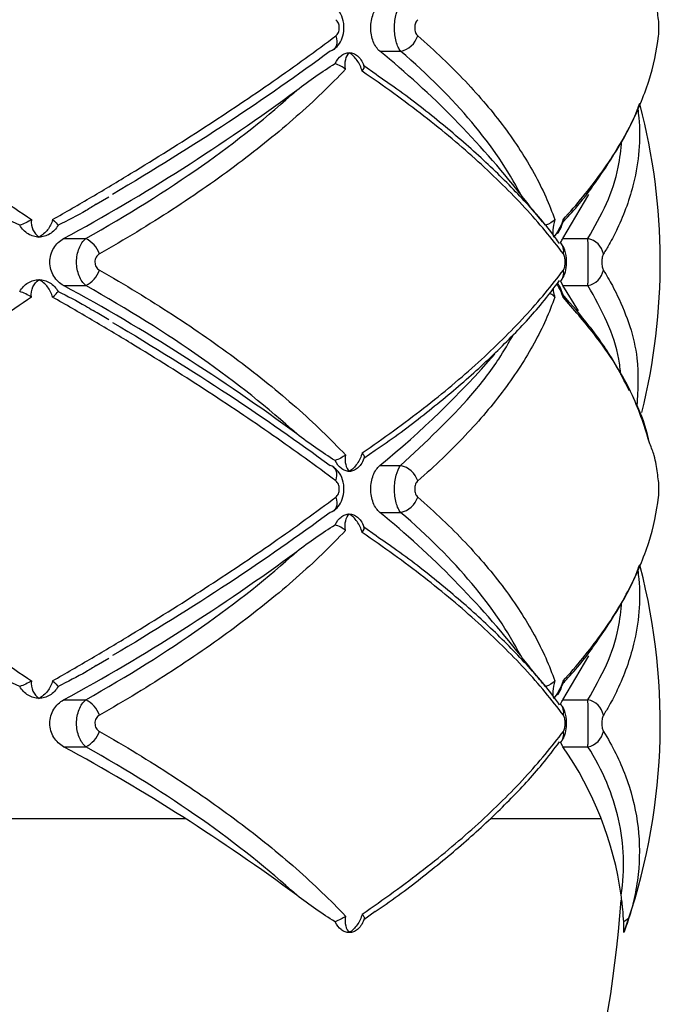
# Paper-space layout '_Derecha' of a CAD drawing. Header units: millimetres. Extents: x -844 to -444, y -320 to 324.
# Tile 13 of 17: x -612 to -576, y -168 to -112. Entities that reach past the tile are written whole.
import ezdxf

# ---------------------------------------------------------------- set-up
doc = ezdxf.new("R2010")
doc.units = ezdxf.units.MM

psp = doc.layouts.new('_Derecha')

# ---------------------------------------------------------------- linework, layer by layer
at = {"color": 7, "linetype": 'Continuous', "lineweight": 25}
for p, q in [((-591.838, -113.807), (-590.67, -113.807)), ((-592.737, -114.615), (-592.043, -115.103)), ((-607.825, -122.428), (-607.117, -122.014)), ((-581.532, -124.368), (-580.07, -121.884)), ((-609.657, -124.368), (-608.412, -124.368)), ((-581.532, -124.368), (-580.116, -124.368)), ((-609.657, -127.015), (-608.412, -127.015)), ((-581.532, -127.015), (-581.648, -126.769)), ((-581.532, -127.015), (-580.116, -127.015)), ((-580.643, -128.432), (-581.532, -127.015)), ((-592.103, -136.308), (-592.737, -136.767)), ((-591.838, -137.16), (-590.67, -137.16)), ((-591.838, -139.807), (-590.67, -139.807)), ((-592.737, -140.615), (-592.043, -141.103)), ((-607.825, -148.428), (-607.117, -148.014)), ((-581.532, -150.368), (-580.07, -147.884)), ((-609.657, -150.368), (-608.412, -150.368)), ((-581.532, -150.368), (-580.116, -150.368)), ((-609.657, -153.015), (-608.412, -153.015)), ((-581.532, -153.015), (-581.665, -152.733)), ((-581.532, -153.015), (-580.116, -153.015)), ((-592.103, -162.308), (-592.737, -162.767))]:
    psp.add_line(p, q, dxfattribs=at)
at = {"color": 8, "linetype": 'Continuous', "lineweight": 25}
for p, q in [((-620.337, -157.064), (-602.802, -157.064)), ((-585.545, -157.064), (-579.371, -157.064))]:
    psp.add_line(p, q, dxfattribs=at)
at = {"color": 7, "linetype": 'Continuous', "lineweight": 25, "flags": 128}
for points in [[(-594.321, -112.938), (-594.279, -113.095), (-594.262, -113.247), (-594.269, -113.389), (-594.301, -113.516), (-594.357, -113.624), (-594.434, -113.711), (-594.531, -113.772), (-594.644, -113.807)], [(-594.321, -138.03), (-594.279, -137.873), (-594.262, -137.721), (-594.269, -137.579), (-594.301, -137.452), (-594.357, -137.344), (-594.434, -137.257), (-594.531, -137.195), (-594.644, -137.16)], [(-594.321, -138.938), (-594.279, -139.095), (-594.262, -139.247), (-594.269, -139.389), (-594.301, -139.516), (-594.357, -139.624), (-594.434, -139.711), (-594.531, -139.772), (-594.644, -139.807)]]:
    psp.add_lwpolyline(points, dxfattribs=at)
at = {"color": 7, "linetype": 'Continuous', "lineweight": 25}
for centre, radius, start, end in [((-590.929, -112.557), 1.277, 281.6982, 342.6428), ((-624.684, -154.017), 51.92, 38.2461, 50.7561), ((-663.377, -25.581), 112.449, 298.53738, 306.47679), ((-611.042, -125.691), 35, 345.9758, 14.6286), ((-609.078, -125.734), 1.52, 19.0807, 64.0025), ((-582.205, -125.076), 0.721, 347.0833, 41.7328), ((-580.323, -125.446), 1.098, 10.9643, 79.1498), ((-609.078, -125.649), 1.52, 295.9975, 340.9193), ((-582.205, -126.307), 0.721, 317.9937, 12.9221), ((-580.323, -125.937), 1.098, 280.8502, 349.0357), ((-663.377, -225.802), 112.449, 53.52321, 61.46262), ((-626.017, -95.496), 53.89, 309.363, 318.9636), ((-590.929, -138.411), 1.277, 17.3572, 78.3018), ((-590.929, -138.557), 1.277, 281.6982, 342.6428), ((-624.684, -180.017), 51.92, 38.2461, 50.7561), ((-663.377, -51.581), 112.449, 298.53738, 306.47679), ((-611.042, -151.691), 35, 340.3654, 14.6286), ((-609.078, -151.734), 1.52, 19.0807, 64.0025), ((-580.323, -151.446), 1.098, 10.9643, 79.1498), ((-582.205, -151.076), 0.721, 347.0833, 41.7328), ((-609.078, -151.649), 1.52, 295.9975, 340.9193), ((-582.205, -152.307), 0.721, 317.9937, 12.9221), ((-580.323, -151.937), 1.098, 280.8502, 349.0357), ((-663.377, -251.802), 112.449, 53.52321, 61.46262), ((-597.367, -164.064), 19.309, 7.9853, 34.9062), ((-644, -157.064), 65.909, 307.31262, 355.9962)]:
    psp.add_arc(centre, radius, start, end, dxfattribs=at)
for points, knots in [([(-576.139, -112.03), (-576.184, -111.722), (-576.252, -111.248), (-576.379, -110.551), (-576.538, -110.156), (-576.629, -109.932)], [0, 0, 0, 0, 0.444229, 0.683812, 1, 1, 1, 1]), ([(-594.462, -113.718), (-594.367, -113.641), (-594.149, -113.465), (-593.935, -113.05), (-593.83, -112.521), (-593.914, -111.965), (-594.136, -111.51), (-594.371, -111.328), (-594.466, -111.255)], [0, 0, 0, 0, 0.129458, 0.296572, 0.482047, 0.685148, 0.87358, 1, 1, 1, 1]), ([(-591.838, -113.807), (-591.914, -113.745), (-591.983, -113.668), (-592.109, -113.485), (-592.165, -113.379), (-592.256, -113.149), (-592.292, -113.022), (-592.34, -112.76), (-592.353, -112.622), (-592.353, -112.21), (-592.303, -111.939), (-592.119, -111.474), (-591.989, -111.286), (-591.838, -111.16)], [0, 0, 0, 0, 0.125, 0.125, 0.25, 0.25, 0.375, 0.375, 0.5, 0.5, 0.75, 0.75, 1, 1, 1, 1]), ([(-590.67, -113.807), (-590.723, -113.743), (-590.77, -113.665), (-590.855, -113.479), (-590.892, -113.372), (-590.953, -113.142), (-590.976, -113.015), (-591.008, -112.756), (-591.016, -112.62), (-591.016, -112.214), (-590.984, -111.945), (-590.863, -111.481), (-590.775, -111.288), (-590.67, -111.16)], [0, 0, 0, 0, 0.125, 0.125, 0.25, 0.25, 0.375, 0.375, 0.5, 0.5, 0.75, 0.75, 1, 1, 1, 1]), ([(-594.321, -112.938), (-594.263, -112.895), (-594.214, -112.829), (-594.146, -112.67), (-594.128, -112.577), (-594.128, -112.39), (-594.147, -112.296), (-594.215, -112.138), (-594.263, -112.073), (-594.321, -112.03)], [0, 0, 0, 0, 0.25, 0.25, 0.5, 0.5, 0.75, 0.75, 1, 1, 1, 1]), ([(-589.711, -112.03), (-589.761, -112.073), (-589.803, -112.138), (-589.862, -112.298), (-589.877, -112.391), (-589.877, -112.578), (-589.861, -112.671), (-589.803, -112.829), (-589.761, -112.895), (-589.711, -112.938)], [0, 0, 0, 0, 0.25, 0.25, 0.5, 0.5, 0.75, 0.75, 1, 1, 1, 1]), ([(-576.139, -112.938), (-576.134, -112.895), (-576.13, -112.829), (-576.124, -112.67), (-576.122, -112.577), (-576.122, -112.39), (-576.124, -112.296), (-576.13, -112.138), (-576.134, -112.073), (-576.139, -112.03)], [0, 0, 0, 0, 0.25, 0.25, 0.5, 0.5, 0.75, 0.75, 1, 1, 1, 1]), ([(-628.684, -112.938), (-627.096, -113.785), (-625.532, -114.643), (-622.491, -116.363), (-621.011, -117.227), (-618.132, -118.959), (-616.733, -119.828), (-614.698, -121.136), (-614.029, -121.574), (-612.726, -122.442), (-612.09, -122.873), (-611.469, -123.302)], [0, 0, 0, 0, 0.25, 0.25, 0.5, 0.5, 0.75, 0.75, 0.875, 0.875, 1, 1, 1, 1]), ([(-610.29, -123.302), (-609.54, -122.874), (-608.798, -122.444), (-607.328, -121.579), (-606.599, -121.144), (-604.446, -119.836), (-603.057, -118.964), (-600.381, -117.227), (-599.09, -116.359), (-596.62, -114.637), (-595.44, -113.782), (-594.321, -112.938)], [0, 0, 0, 0, 0.125, 0.125, 0.25, 0.25, 0.5, 0.5, 0.75, 0.75, 1, 1, 1, 1]), ([(-589.711, -112.938), (-588.737, -113.785), (-587.838, -114.643), (-586.212, -116.363), (-585.482, -117.227), (-584.189, -118.959), (-583.626, -119.828), (-582.91, -121.136), (-582.692, -121.574), (-582.305, -122.442), (-582.134, -122.873), (-581.987, -123.302)], [0, 0, 0, 0, 0.25, 0.25, 0.5, 0.5, 0.75, 0.75, 0.875, 0.875, 1, 1, 1, 1]), ([(-581.521, -123.302), (-581.128, -122.874), (-580.754, -122.444), (-580.046, -121.579), (-579.712, -121.144), (-578.773, -119.836), (-578.235, -118.964), (-577.335, -117.227), (-576.971, -116.359), (-576.422, -114.637), (-576.236, -113.782), (-576.139, -112.938)], [0, 0, 0, 0, 0.125, 0.125, 0.25, 0.25, 0.5, 0.5, 0.75, 0.75, 1, 1, 1, 1]), ([(-594.644, -113.807), (-596.424, -115.131), (-598.336, -116.465), (-602.421, -119.155), (-604.593, -120.51), (-606.903, -121.877)], [0, 0, 0, 0, 0.5, 0.5, 1, 1, 1, 1]), ([(-594.03, -114.068), (-593.957, -114.01), (-593.882, -113.966), (-593.726, -113.907), (-593.645, -113.891), (-593.565, -113.891)], [0, 0, 0, 0, 0.5, 0.5, 1, 1, 1, 1]), ([(-593.776, -114.818), (-593.811, -114.62), (-593.804, -114.433), (-593.728, -114.115), (-593.658, -113.985), (-593.565, -113.891)], [0, 0, 0, 0, 0.5, 0.5, 1, 1, 1, 1]), ([(-592.844, -114.936), (-592.895, -114.717), (-592.998, -114.503), (-593.253, -114.142), (-593.407, -113.994), (-593.565, -113.891)], [0, 0, 0, 0, 0.5, 0.5, 1, 1, 1, 1]), ([(-593.565, -113.891), (-593.485, -113.891), (-593.406, -113.906), (-593.251, -113.966), (-593.177, -114.01), (-593.107, -114.068)], [0, 0, 0, 0, 0.5, 0.5, 1, 1, 1, 1]), ([(-593.107, -114.068), (-593.038, -114.124), (-592.971, -114.196), (-592.844, -114.379), (-592.786, -114.488), (-592.737, -114.615)], [0, 0, 0, 0, 0.5, 0.5, 1, 1, 1, 1]), ([(-583.908, -121.877), (-584.614, -120.51), (-585.536, -119.155), (-587.792, -116.465), (-589.127, -115.131), (-590.67, -113.807)], [0, 0, 0, 0, 0.5, 0.5, 1, 1, 1, 1]), ([(-593.776, -114.818), (-594.194, -115.262), (-594.634, -115.708), (-595.559, -116.601), (-596.046, -117.049), (-597.564, -118.387), (-598.653, -119.27), (-600.983, -121.018), (-602.225, -121.884), (-604.836, -123.583), (-606.21, -124.42), (-607.641, -125.237)], [0, 0, 0, 0, 0.125, 0.125, 0.25, 0.25, 0.5, 0.5, 0.75, 0.75, 1, 1, 1, 1]), ([(-596.527, -116.001), (-596.164, -115.73), (-595.804, -115.467), (-595.084, -114.964), (-594.726, -114.724), (-594.366, -114.506)], [0, 0, 0, 0, 0.5, 0.5, 1, 1, 1, 1]), ([(-581.503, -125.237), (-582.147, -124.37), (-582.874, -123.497), (-584.474, -121.761), (-585.349, -120.896), (-587.246, -119.174), (-588.268, -118.316), (-589.914, -117.033), (-590.48, -116.608), (-591.64, -115.767), (-592.235, -115.35), (-592.844, -114.936)], [0, 0, 0, 0, 0.25, 0.25, 0.5, 0.5, 0.75, 0.75, 0.875, 0.875, 1, 1, 1, 1]), ([(-581.715, -124.643), (-581.864, -124.436), (-582.502, -123.548), (-583.918, -121.978), (-585.955, -119.941), (-588.288, -117.925), (-590.324, -116.316), (-591.663, -115.398), (-592.059, -115.126)], [0, 0, 0, 0, 0.0642, 0.275718, 0.487859, 0.699879, 0.911314, 1, 1, 1, 1]), ([(-608.412, -124.368), (-606.048, -123.036), (-603.875, -121.673), (-599.909, -118.885), (-598.116, -117.46), (-596.527, -116.001)], [0, 0, 0, 0, 0.5, 0.5, 1, 1, 1, 1]), ([(-581.511, -123.415), (-581.422, -123.323), (-580.705, -122.578), (-579.616, -121.147), (-578.304, -119.126), (-577.511, -117.648), (-577.241, -116.851), (-577.202, -116.737)], [0, 0, 0, 0, 0.042528, 0.34236, 0.644862, 0.949343, 1, 1, 1, 1]), ([(-612.133, -123.615), (-612.68, -123.363), (-613.22, -123.085), (-614.298, -122.5), (-614.834, -122.193), (-615.37, -121.877)], [0, 0, 0, 0, 0.5, 0.5, 1, 1, 1, 1]), ([(-582.504, -123.615), (-582.729, -123.363), (-582.957, -123.085), (-583.425, -122.5), (-583.664, -122.193), (-583.908, -121.877)], [0, 0, 0, 0, 0.5, 0.5, 1, 1, 1, 1]), ([(-607.82, -122.436), (-608.009, -122.554), (-608.7, -122.984), (-609.435, -123.349), (-609.97, -123.615)], [0, 0, 0, 0, 0.273318, 1, 1, 1, 1]), ([(-611.659, -124.107), (-611.754, -124.049), (-611.842, -123.978), (-612.001, -123.813), (-612.073, -123.718), (-612.133, -123.615)], [0, 0, 0, 0, 0.5, 0.5, 1, 1, 1, 1]), ([(-611.469, -123.302), (-611.495, -123.508), (-611.463, -123.707), (-611.312, -124.045), (-611.192, -124.185), (-611.045, -124.284)], [0, 0, 0, 0, 0.5, 0.5, 1, 1, 1, 1]), ([(-610.29, -123.302), (-610.331, -123.508), (-610.429, -123.707), (-610.695, -124.045), (-610.863, -124.185), (-611.045, -124.284)], [0, 0, 0, 0, 0.5, 0.5, 1, 1, 1, 1]), ([(-609.97, -123.615), (-610.029, -123.718), (-610.098, -123.811), (-610.254, -123.977), (-610.342, -124.049), (-610.436, -124.107)], [0, 0, 0, 0, 0.5, 0.5, 1, 1, 1, 1]), ([(-581.987, -123.302), (-582.047, -123.508), (-582.083, -123.707), (-582.109, -124.045), (-582.097, -124.185), (-582.066, -124.284)], [0, 0, 0, 0, 0.5, 0.5, 1, 1, 1, 1]), ([(-581.521, -123.302), (-581.587, -123.508), (-581.675, -123.707), (-581.865, -124.045), (-581.968, -124.185), (-582.066, -124.284)], [0, 0, 0, 0, 0.5, 0.5, 1, 1, 1, 1]), ([(-581.833, -124.09), (-581.809, -124.058), (-581.681, -123.888), (-581.597, -123.654), (-581.53, -123.466)], [0, 0, 0, 0, 0.192611, 1, 1, 1, 1]), ([(-581.521, -123.302), (-581.521, -123.303), (-581.506, -123.36), (-581.519, -123.413), (-581.532, -123.465)], [0, 0, 0, 0, 0.020095, 1, 1, 1, 1]), ([(-611.045, -124.284), (-611.151, -124.284), (-611.258, -124.269), (-611.464, -124.209), (-611.564, -124.166), (-611.659, -124.107)], [0, 0, 0, 0, 0.5, 0.5, 1, 1, 1, 1]), ([(-610.436, -124.107), (-610.53, -124.166), (-610.628, -124.209), (-610.833, -124.269), (-610.94, -124.284), (-611.045, -124.284)], [0, 0, 0, 0, 0.5, 0.5, 1, 1, 1, 1]), ([(-609.657, -127.015), (-609.767, -126.955), (-609.869, -126.88), (-610.056, -126.703), (-610.141, -126.599), (-610.281, -126.371), (-610.338, -126.243), (-610.414, -125.976), (-610.435, -125.836), (-610.436, -125.411), (-610.355, -125.133), (-610.071, -124.669), (-609.877, -124.489), (-609.657, -124.368)], [0, 0, 0, 0, 0.125, 0.125, 0.25, 0.25, 0.375, 0.375, 0.5, 0.5, 0.75, 0.75, 1, 1, 1, 1]), ([(-608.412, -127.015), (-608.489, -126.951), (-608.559, -126.873), (-608.686, -126.688), (-608.742, -126.581), (-608.832, -126.352), (-608.867, -126.225), (-608.914, -125.965), (-608.927, -125.829), (-608.927, -125.421), (-608.879, -125.152), (-608.697, -124.686), (-608.567, -124.495), (-608.412, -124.368)], [0, 0, 0, 0, 0.125, 0.125, 0.25, 0.25, 0.375, 0.375, 0.5, 0.5, 0.75, 0.75, 1, 1, 1, 1]), ([(-581.656, -124.628), (-581.65, -124.608), (-581.616, -124.492), (-581.57, -124.424), (-581.532, -124.368)], [0, 0, 0, 0, 0.173921, 1, 1, 1, 1]), ([(-581.631, -126.73), (-581.611, -126.707), (-581.513, -126.596), (-581.399, -126.316), (-581.299, -125.868), (-581.331, -125.299), (-581.44, -124.869), (-581.609, -124.686), (-581.637, -124.655)], [0, 0, 0, 0, 0.042021, 0.202262, 0.41297, 0.659781, 0.943318, 1, 1, 1, 1]), ([(-580.116, -127.015), (-580.116, -126.951), (-580.115, -126.873), (-580.114, -126.688), (-580.114, -126.581), (-580.113, -126.352), (-580.113, -126.225), (-580.112, -125.965), (-580.112, -125.829), (-580.112, -125.421), (-580.113, -125.152), (-580.114, -124.686), (-580.115, -124.495), (-580.116, -124.368)], [0, 0, 0, 0, 0.125, 0.125, 0.25, 0.25, 0.375, 0.375, 0.5, 0.5, 0.75, 0.75, 1, 1, 1, 1]), ([(-607.641, -125.237), (-607.715, -125.279), (-607.778, -125.342), (-607.87, -125.502), (-607.896, -125.596), (-607.895, -125.788), (-607.869, -125.884), (-607.779, -126.041), (-607.715, -126.104), (-607.641, -126.145)], [0, 0, 0, 0, 0.25, 0.25, 0.5, 0.5, 0.75, 0.75, 1, 1, 1, 1]), ([(-581.503, -126.145), (-581.47, -126.101), (-581.442, -126.035), (-581.405, -125.876), (-581.394, -125.784), (-581.395, -125.599), (-581.405, -125.506), (-581.443, -125.348), (-581.47, -125.281), (-581.503, -125.237)], [0, 0, 0, 0, 0.25, 0.25, 0.5, 0.5, 0.75, 0.75, 1, 1, 1, 1]), ([(-579.245, -125.237), (-579.271, -125.279), (-579.293, -125.342), (-579.326, -125.502), (-579.334, -125.596), (-579.334, -125.788), (-579.325, -125.884), (-579.293, -126.041), (-579.271, -126.104), (-579.245, -126.145)], [0, 0, 0, 0, 0.25, 0.25, 0.5, 0.5, 0.75, 0.75, 1, 1, 1, 1]), ([(-607.641, -126.145), (-606.205, -126.966), (-604.824, -127.807), (-602.214, -129.506), (-600.981, -130.366), (-598.661, -132.107), (-597.574, -132.987), (-596.056, -134.325), (-595.567, -134.774), (-594.637, -135.671), (-594.195, -136.119), (-593.776, -136.565)], [0, 0, 0, 0, 0.25, 0.25, 0.5, 0.5, 0.75, 0.75, 0.875, 0.875, 1, 1, 1, 1]), ([(-592.844, -136.446), (-591.629, -135.622), (-590.47, -134.781), (-588.278, -133.075), (-587.251, -132.214), (-585.35, -130.487), (-584.472, -129.619), (-582.869, -127.88), (-582.145, -127.011), (-581.503, -126.145)], [0, 0, 0, 0, 0.25, 0.25, 0.5, 0.5, 0.75, 0.75, 1, 1, 1, 1]), ([(-612.133, -127.353), (-612.073, -127.249), (-612.002, -127.156), (-611.844, -126.991), (-611.754, -126.919), (-611.659, -126.86)], [0, 0, 0, 0, 0.5, 0.5, 1, 1, 1, 1]), ([(-611.659, -126.86), (-611.564, -126.802), (-611.464, -126.758), (-611.258, -126.699), (-611.151, -126.684), (-611.045, -126.684)], [0, 0, 0, 0, 0.5, 0.5, 1, 1, 1, 1]), ([(-611.469, -127.666), (-611.495, -127.46), (-611.463, -127.261), (-611.312, -126.922), (-611.192, -126.783), (-611.045, -126.684)], [0, 0, 0, 0, 0.5, 0.5, 1, 1, 1, 1]), ([(-610.29, -127.666), (-610.331, -127.46), (-610.429, -127.261), (-610.695, -126.922), (-610.863, -126.783), (-611.045, -126.684)], [0, 0, 0, 0, 0.5, 0.5, 1, 1, 1, 1]), ([(-611.045, -126.684), (-610.94, -126.684), (-610.834, -126.699), (-610.628, -126.758), (-610.53, -126.802), (-610.436, -126.86)], [0, 0, 0, 0, 0.5, 0.5, 1, 1, 1, 1]), ([(-610.436, -126.86), (-610.342, -126.919), (-610.256, -126.99), (-610.099, -127.155), (-610.029, -127.249), (-609.97, -127.353)], [0, 0, 0, 0, 0.5, 0.5, 1, 1, 1, 1]), ([(-596.527, -135.382), (-598.116, -133.923), (-599.909, -132.498), (-603.875, -129.709), (-606.048, -128.346), (-608.412, -127.015)], [0, 0, 0, 0, 0.5, 0.5, 1, 1, 1, 1]), ([(-592.106, -136.301), (-591.956, -136.2), (-590.861, -135.465), (-589.03, -134.05), (-586.638, -132.062), (-584.521, -130.036), (-582.862, -128.258), (-582.034, -127.157), (-581.72, -126.74)], [0, 0, 0, 0, 0.032987, 0.240461, 0.449461, 0.659741, 0.870972, 1, 1, 1, 1]), ([(-581.533, -127.508), (-581.581, -127.371), (-581.664, -127.134), (-581.789, -126.946), (-581.841, -126.866)], [0, 0, 0, 0, 0.5769763, 1, 1, 1, 1]), ([(-609.97, -127.353), (-609.444, -127.613), (-608.769, -127.946), (-608.135, -128.339), (-607.994, -128.426)], [0, 0, 0, 0, 0.778493, 1, 1, 1, 1]), ([(-581.987, -127.666), (-581.988, -127.665), (-582.048, -127.598), (-582.131, -127.515), (-582.257, -127.462), (-582.274, -127.455)], [0, 0, 0, 0, 0.015043, 0.867537, 1, 1, 1, 1]), ([(-581.521, -127.666), (-581.521, -127.665), (-581.506, -127.609), (-581.521, -127.559), (-581.536, -127.509)], [0, 0, 0, 0, 0.020769, 1, 1, 1, 1]), ([(-577.778, -132.947), (-578.053, -132.408), (-578.677, -131.186), (-579.927, -129.372), (-581.021, -128.114), (-581.534, -127.524)], [0, 0, 0, 0, 0.295621, 0.66979, 1, 1, 1, 1]), ([(-611.469, -127.666), (-612.088, -128.093), (-612.722, -128.523), (-614.021, -129.388), (-614.687, -129.824), (-616.72, -131.132), (-618.123, -132.003), (-621.01, -133.741), (-622.498, -134.609), (-625.543, -136.331), (-627.101, -137.186), (-628.684, -138.03)], [0, 0, 0, 0, 0.125, 0.125, 0.25, 0.25, 0.5, 0.5, 0.75, 0.75, 1, 1, 1, 1]), ([(-594.321, -138.03), (-595.443, -137.183), (-596.629, -136.324), (-599.096, -134.604), (-600.38, -133.741), (-603.049, -132.009), (-604.433, -131.14), (-606.587, -129.831), (-607.319, -129.394), (-608.793, -128.526), (-609.538, -128.095), (-610.29, -127.666)], [0, 0, 0, 0, 0.25, 0.25, 0.5, 0.5, 0.75, 0.75, 0.875, 0.875, 1, 1, 1, 1]), ([(-581.987, -127.666), (-582.134, -128.093), (-582.304, -128.523), (-582.69, -129.388), (-582.906, -129.824), (-583.621, -131.132), (-584.185, -132.003), (-585.481, -133.741), (-586.216, -134.609), (-587.845, -136.331), (-588.74, -137.186), (-589.711, -138.03)], [0, 0, 0, 0, 0.125, 0.125, 0.25, 0.25, 0.5, 0.5, 0.75, 0.75, 1, 1, 1, 1]), ([(-607.111, -128.957), (-607.36, -128.804), (-607.648, -128.628), (-607.955, -128.454), (-607.996, -128.43)], [0, 0, 0, 0, 0.864705, 1, 1, 1, 1]), ([(-606.903, -129.091), (-604.593, -130.457), (-602.421, -131.813), (-598.336, -134.502), (-596.424, -135.837), (-594.644, -137.16)], [0, 0, 0, 0, 0.5, 0.5, 1, 1, 1, 1]), ([(-576.686, -135.729), (-576.711, -135.621), (-576.892, -134.838), (-577.192, -134.038), (-577.561, -133.353), (-577.566, -133.343)], [0, 0, 0, 0, 0.136266, 0.98777, 1, 1, 1, 1]), ([(-594.366, -136.877), (-594.726, -136.659), (-595.084, -136.419), (-595.804, -135.916), (-596.164, -135.652), (-596.527, -135.382)], [0, 0, 0, 0, 0.5, 0.5, 1, 1, 1, 1]), ([(-576.139, -138.03), (-576.184, -137.722), (-576.252, -137.248), (-576.379, -136.551), (-576.538, -136.156), (-576.629, -135.932)], [0, 0, 0, 0, 0.444229, 0.683812, 1, 1, 1, 1]), ([(-592.844, -136.446), (-592.895, -136.665), (-592.998, -136.88), (-593.253, -137.24), (-593.407, -137.388), (-593.565, -137.491)], [0, 0, 0, 0, 0.5, 0.5, 1, 1, 1, 1]), ([(-592.844, -136.446), (-592.788, -136.509), (-592.749, -136.572), (-592.712, -136.684), (-592.714, -136.732), (-592.737, -136.767)], [0, 0, 0, 0, 0.5, 0.5, 1, 1, 1, 1]), ([(-593.776, -136.565), (-593.811, -136.763), (-593.804, -136.95), (-593.728, -137.267), (-593.658, -137.397), (-593.565, -137.491)], [0, 0, 0, 0, 0.5, 0.5, 1, 1, 1, 1]), ([(-592.737, -136.767), (-592.786, -136.895), (-592.844, -137.004), (-592.971, -137.186), (-593.038, -137.258), (-593.107, -137.315)], [0, 0, 0, 0, 0.5, 0.5, 1, 1, 1, 1]), ([(-594.462, -139.718), (-594.367, -139.641), (-594.149, -139.465), (-593.935, -139.05), (-593.83, -138.521), (-593.914, -137.965), (-594.136, -137.51), (-594.371, -137.328), (-594.466, -137.255)], [0, 0, 0, 0, 0.1294585, 0.2965719, 0.4820465, 0.6851475, 0.8735797, 1, 1, 1, 1]), ([(-593.565, -137.491), (-593.644, -137.491), (-593.725, -137.476), (-593.882, -137.417), (-593.957, -137.373), (-594.03, -137.315)], [0, 0, 0, 0, 0.5, 0.5, 1, 1, 1, 1]), ([(-593.107, -137.315), (-593.177, -137.373), (-593.251, -137.417), (-593.405, -137.476), (-593.485, -137.491), (-593.565, -137.491)], [0, 0, 0, 0, 0.5, 0.5, 1, 1, 1, 1]), ([(-591.838, -139.807), (-591.914, -139.745), (-591.983, -139.668), (-592.109, -139.485), (-592.165, -139.379), (-592.256, -139.149), (-592.292, -139.022), (-592.34, -138.76), (-592.353, -138.622), (-592.353, -138.21), (-592.303, -137.939), (-592.119, -137.474), (-591.989, -137.286), (-591.838, -137.16)], [0, 0, 0, 0, 0.125, 0.125, 0.25, 0.25, 0.375, 0.375, 0.5, 0.5, 0.75, 0.75, 1, 1, 1, 1]), ([(-590.67, -139.807), (-590.723, -139.743), (-590.77, -139.665), (-590.855, -139.479), (-590.892, -139.372), (-590.953, -139.142), (-590.976, -139.015), (-591.008, -138.756), (-591.016, -138.62), (-591.016, -138.214), (-590.984, -137.945), (-590.863, -137.481), (-590.775, -137.288), (-590.67, -137.16)], [0, 0, 0, 0, 0.125, 0.125, 0.25, 0.25, 0.375, 0.375, 0.5, 0.5, 0.75, 0.75, 1, 1, 1, 1]), ([(-594.321, -138.938), (-594.263, -138.895), (-594.214, -138.829), (-594.146, -138.67), (-594.128, -138.577), (-594.128, -138.39), (-594.147, -138.296), (-594.215, -138.138), (-594.263, -138.073), (-594.321, -138.03)], [0, 0, 0, 0, 0.25, 0.25, 0.5, 0.5, 0.75, 0.75, 1, 1, 1, 1]), ([(-589.711, -138.03), (-589.761, -138.073), (-589.803, -138.138), (-589.862, -138.298), (-589.877, -138.391), (-589.877, -138.578), (-589.861, -138.671), (-589.803, -138.829), (-589.761, -138.895), (-589.711, -138.938)], [0, 0, 0, 0, 0.25, 0.25, 0.5, 0.5, 0.75, 0.75, 1, 1, 1, 1]), ([(-576.139, -138.938), (-576.134, -138.895), (-576.13, -138.829), (-576.124, -138.67), (-576.122, -138.577), (-576.122, -138.39), (-576.124, -138.296), (-576.13, -138.138), (-576.134, -138.073), (-576.139, -138.03)], [0, 0, 0, 0, 0.25, 0.25, 0.5, 0.5, 0.75, 0.75, 1, 1, 1, 1]), ([(-628.684, -138.938), (-627.096, -139.785), (-625.532, -140.643), (-622.491, -142.363), (-621.011, -143.227), (-618.132, -144.959), (-616.733, -145.828), (-614.698, -147.136), (-614.029, -147.574), (-612.726, -148.442), (-612.09, -148.873), (-611.469, -149.302)], [0, 0, 0, 0, 0.25, 0.25, 0.5, 0.5, 0.75, 0.75, 0.875, 0.875, 1, 1, 1, 1]), ([(-610.29, -149.302), (-609.54, -148.874), (-608.798, -148.444), (-607.328, -147.579), (-606.599, -147.144), (-604.446, -145.836), (-603.057, -144.964), (-600.381, -143.227), (-599.09, -142.359), (-596.62, -140.637), (-595.44, -139.782), (-594.321, -138.938)], [0, 0, 0, 0, 0.125, 0.125, 0.25, 0.25, 0.5, 0.5, 0.75, 0.75, 1, 1, 1, 1]), ([(-589.711, -138.938), (-588.737, -139.785), (-587.838, -140.643), (-586.212, -142.363), (-585.482, -143.227), (-584.189, -144.959), (-583.626, -145.828), (-582.91, -147.136), (-582.692, -147.574), (-582.305, -148.442), (-582.134, -148.873), (-581.987, -149.302)], [0, 0, 0, 0, 0.25, 0.25, 0.5, 0.5, 0.75, 0.75, 0.875, 0.875, 1, 1, 1, 1]), ([(-581.521, -149.302), (-581.128, -148.874), (-580.754, -148.444), (-580.046, -147.579), (-579.712, -147.144), (-578.773, -145.836), (-578.235, -144.964), (-577.335, -143.227), (-576.971, -142.359), (-576.422, -140.637), (-576.236, -139.782), (-576.139, -138.938)], [0, 0, 0, 0, 0.125, 0.125, 0.25, 0.25, 0.5, 0.5, 0.75, 0.75, 1, 1, 1, 1]), ([(-594.644, -139.807), (-596.424, -141.131), (-598.336, -142.465), (-602.421, -145.155), (-604.593, -146.51), (-606.903, -147.877)], [0, 0, 0, 0, 0.5, 0.5, 1, 1, 1, 1]), ([(-583.908, -147.877), (-584.614, -146.51), (-585.536, -145.155), (-587.792, -142.465), (-589.127, -141.131), (-590.67, -139.807)], [0, 0, 0, 0, 0.5, 0.5, 1, 1, 1, 1]), ([(-594.03, -140.068), (-593.957, -140.01), (-593.882, -139.966), (-593.726, -139.907), (-593.645, -139.891), (-593.565, -139.891)], [0, 0, 0, 0, 0.5, 0.5, 1, 1, 1, 1]), ([(-593.776, -140.818), (-593.811, -140.62), (-593.804, -140.433), (-593.728, -140.115), (-593.658, -139.985), (-593.565, -139.891)], [0, 0, 0, 0, 0.5, 0.5, 1, 1, 1, 1]), ([(-592.844, -140.936), (-592.895, -140.717), (-592.998, -140.503), (-593.253, -140.142), (-593.407, -139.994), (-593.565, -139.891)], [0, 0, 0, 0, 0.5, 0.5, 1, 1, 1, 1]), ([(-593.565, -139.891), (-593.485, -139.891), (-593.406, -139.906), (-593.251, -139.966), (-593.177, -140.01), (-593.107, -140.068)], [0, 0, 0, 0, 0.5, 0.5, 1, 1, 1, 1]), ([(-593.107, -140.068), (-593.038, -140.124), (-592.971, -140.196), (-592.844, -140.379), (-592.786, -140.488), (-592.737, -140.615)], [0, 0, 0, 0, 0.5, 0.5, 1, 1, 1, 1]), ([(-593.776, -140.818), (-594.194, -141.262), (-594.634, -141.708), (-595.559, -142.601), (-596.046, -143.049), (-597.564, -144.387), (-598.653, -145.27), (-600.983, -147.018), (-602.225, -147.884), (-604.836, -149.583), (-606.21, -150.42), (-607.641, -151.237)], [0, 0, 0, 0, 0.125, 0.125, 0.25, 0.25, 0.5, 0.5, 0.75, 0.75, 1, 1, 1, 1]), ([(-596.527, -142.001), (-596.164, -141.73), (-595.804, -141.467), (-595.084, -140.964), (-594.726, -140.724), (-594.366, -140.506)], [0, 0, 0, 0, 0.5, 0.5, 1, 1, 1, 1]), ([(-581.503, -151.237), (-582.147, -150.37), (-582.874, -149.497), (-584.474, -147.761), (-585.349, -146.896), (-587.246, -145.174), (-588.268, -144.316), (-589.914, -143.033), (-590.48, -142.608), (-591.64, -141.767), (-592.235, -141.35), (-592.844, -140.936)], [0, 0, 0, 0, 0.25, 0.25, 0.5, 0.5, 0.75, 0.75, 0.875, 0.875, 1, 1, 1, 1]), ([(-581.715, -150.643), (-581.864, -150.436), (-582.502, -149.548), (-583.918, -147.978), (-585.955, -145.941), (-588.288, -143.925), (-590.324, -142.316), (-591.663, -141.398), (-592.059, -141.126)], [0, 0, 0, 0, 0.0642, 0.275718, 0.487859, 0.699879, 0.911314, 1, 1, 1, 1]), ([(-608.412, -150.368), (-606.048, -149.036), (-603.875, -147.673), (-599.909, -144.885), (-598.116, -143.46), (-596.527, -142.001)], [0, 0, 0, 0, 0.5, 0.5, 1, 1, 1, 1]), ([(-581.511, -149.415), (-581.422, -149.323), (-580.705, -148.578), (-579.616, -147.147), (-578.304, -145.126), (-577.511, -143.648), (-577.241, -142.851), (-577.202, -142.737)], [0, 0, 0, 0, 0.042528, 0.34236, 0.644862, 0.949343, 1, 1, 1, 1]), ([(-612.133, -149.615), (-612.68, -149.363), (-613.22, -149.085), (-614.298, -148.5), (-614.834, -148.193), (-615.37, -147.877)], [0, 0, 0, 0, 0.5, 0.5, 1, 1, 1, 1]), ([(-582.504, -149.615), (-582.729, -149.363), (-582.957, -149.085), (-583.425, -148.5), (-583.664, -148.193), (-583.908, -147.877)], [0, 0, 0, 0, 0.5, 0.5, 1, 1, 1, 1]), ([(-607.82, -148.436), (-608.009, -148.554), (-608.7, -148.984), (-609.435, -149.349), (-609.97, -149.615)], [0, 0, 0, 0, 0.273318, 1, 1, 1, 1]), ([(-611.659, -150.107), (-611.754, -150.049), (-611.842, -149.978), (-612.001, -149.813), (-612.073, -149.718), (-612.133, -149.615)], [0, 0, 0, 0, 0.5, 0.5, 1, 1, 1, 1]), ([(-611.469, -149.302), (-611.495, -149.508), (-611.463, -149.707), (-611.312, -150.045), (-611.192, -150.185), (-611.045, -150.284)], [0, 0, 0, 0, 0.5, 0.5, 1, 1, 1, 1]), ([(-610.29, -149.302), (-610.331, -149.508), (-610.429, -149.707), (-610.695, -150.045), (-610.863, -150.185), (-611.045, -150.284)], [0, 0, 0, 0, 0.5, 0.5, 1, 1, 1, 1]), ([(-609.97, -149.615), (-610.029, -149.718), (-610.098, -149.811), (-610.254, -149.977), (-610.342, -150.049), (-610.436, -150.107)], [0, 0, 0, 0, 0.5, 0.5, 1, 1, 1, 1]), ([(-581.987, -149.302), (-582.047, -149.508), (-582.083, -149.707), (-582.109, -150.045), (-582.097, -150.185), (-582.066, -150.284)], [0, 0, 0, 0, 0.5, 0.5, 1, 1, 1, 1]), ([(-581.521, -149.302), (-581.587, -149.508), (-581.675, -149.707), (-581.865, -150.045), (-581.968, -150.185), (-582.066, -150.284)], [0, 0, 0, 0, 0.5, 0.5, 1, 1, 1, 1]), ([(-581.833, -150.09), (-581.809, -150.058), (-581.681, -149.888), (-581.597, -149.654), (-581.53, -149.466)], [0, 0, 0, 0, 0.192611, 1, 1, 1, 1]), ([(-581.521, -149.302), (-581.521, -149.303), (-581.506, -149.36), (-581.519, -149.413), (-581.532, -149.465)], [0, 0, 0, 0, 0.020095, 1, 1, 1, 1]), ([(-611.045, -150.284), (-611.151, -150.284), (-611.258, -150.269), (-611.464, -150.209), (-611.564, -150.166), (-611.659, -150.107)], [0, 0, 0, 0, 0.5, 0.5, 1, 1, 1, 1]), ([(-610.436, -150.107), (-610.53, -150.166), (-610.628, -150.209), (-610.833, -150.269), (-610.94, -150.284), (-611.045, -150.284)], [0, 0, 0, 0, 0.5, 0.5, 1, 1, 1, 1]), ([(-609.657, -153.015), (-609.767, -152.955), (-609.869, -152.88), (-610.056, -152.703), (-610.141, -152.599), (-610.281, -152.371), (-610.338, -152.243), (-610.414, -151.976), (-610.435, -151.836), (-610.436, -151.411), (-610.355, -151.133), (-610.071, -150.669), (-609.877, -150.489), (-609.657, -150.368)], [0, 0, 0, 0, 0.125, 0.125, 0.25, 0.25, 0.375, 0.375, 0.5, 0.5, 0.75, 0.75, 1, 1, 1, 1]), ([(-608.412, -153.015), (-608.489, -152.951), (-608.559, -152.873), (-608.686, -152.688), (-608.742, -152.581), (-608.832, -152.352), (-608.867, -152.225), (-608.914, -151.965), (-608.927, -151.829), (-608.927, -151.421), (-608.879, -151.152), (-608.697, -150.686), (-608.567, -150.495), (-608.412, -150.368)], [0, 0, 0, 0, 0.125, 0.125, 0.25, 0.25, 0.375, 0.375, 0.5, 0.5, 0.75, 0.75, 1, 1, 1, 1]), ([(-581.663, -150.649), (-581.655, -150.622), (-581.618, -150.498), (-581.57, -150.425), (-581.532, -150.368)], [0, 0, 0, 0, 0.22343, 1, 1, 1, 1]), ([(-580.116, -153.015), (-580.116, -152.951), (-580.115, -152.873), (-580.114, -152.688), (-580.114, -152.581), (-580.113, -152.352), (-580.113, -152.225), (-580.112, -151.965), (-580.112, -151.829), (-580.112, -151.421), (-580.113, -151.152), (-580.114, -150.686), (-580.115, -150.495), (-580.116, -150.368)], [0, 0, 0, 0, 0.125, 0.125, 0.25, 0.25, 0.375, 0.375, 0.5, 0.5, 0.75, 0.75, 1, 1, 1, 1]), ([(-581.631, -152.73), (-581.611, -152.707), (-581.513, -152.596), (-581.399, -152.316), (-581.299, -151.868), (-581.331, -151.299), (-581.44, -150.869), (-581.609, -150.686), (-581.637, -150.655)], [0, 0, 0, 0, 0.042021, 0.202262, 0.41297, 0.659781, 0.943318, 1, 1, 1, 1]), ([(-607.641, -151.237), (-607.715, -151.279), (-607.778, -151.342), (-607.87, -151.502), (-607.896, -151.596), (-607.895, -151.788), (-607.869, -151.884), (-607.779, -152.041), (-607.715, -152.104), (-607.641, -152.145)], [0, 0, 0, 0, 0.25, 0.25, 0.5, 0.5, 0.75, 0.75, 1, 1, 1, 1]), ([(-581.503, -152.145), (-581.47, -152.101), (-581.442, -152.035), (-581.405, -151.876), (-581.394, -151.784), (-581.395, -151.599), (-581.405, -151.506), (-581.443, -151.348), (-581.47, -151.281), (-581.503, -151.237)], [0, 0, 0, 0, 0.25, 0.25, 0.5, 0.5, 0.75, 0.75, 1, 1, 1, 1]), ([(-579.245, -151.237), (-579.271, -151.279), (-579.293, -151.342), (-579.326, -151.502), (-579.334, -151.596), (-579.334, -151.788), (-579.325, -151.884), (-579.293, -152.041), (-579.271, -152.104), (-579.245, -152.145)], [0, 0, 0, 0, 0.25, 0.25, 0.5, 0.5, 0.75, 0.75, 1, 1, 1, 1]), ([(-607.641, -152.145), (-606.205, -152.966), (-604.824, -153.807), (-602.214, -155.506), (-600.981, -156.366), (-598.661, -158.107), (-597.574, -158.987), (-596.056, -160.325), (-595.567, -160.774), (-594.637, -161.671), (-594.195, -162.119), (-593.776, -162.565)], [0, 0, 0, 0, 0.25, 0.25, 0.5, 0.5, 0.75, 0.75, 0.875, 0.875, 1, 1, 1, 1]), ([(-592.844, -162.446), (-591.629, -161.622), (-590.47, -160.781), (-588.278, -159.075), (-587.251, -158.214), (-585.35, -156.487), (-584.472, -155.619), (-582.869, -153.88), (-582.145, -153.011), (-581.503, -152.145)], [0, 0, 0, 0, 0.25, 0.25, 0.5, 0.5, 0.75, 0.75, 1, 1, 1, 1]), ([(-579.245, -152.145), (-578.737, -152.966), (-578.322, -153.807), (-577.686, -155.506), (-577.464, -156.366), (-577.215, -158.107), (-577.187, -158.987), (-577.295, -160.325), (-577.357, -160.774), (-577.531, -161.671), (-577.642, -162.119), (-577.778, -162.565)], [0, 0, 0, 0, 0.25, 0.25, 0.5, 0.5, 0.75, 0.75, 0.875, 0.875, 1, 1, 1, 1]), ([(-596.527, -161.382), (-598.116, -159.923), (-599.909, -158.498), (-603.875, -155.709), (-606.048, -154.346), (-608.412, -153.015)], [0, 0, 0, 0, 0.5, 0.5, 1, 1, 1, 1]), ([(-592.106, -162.301), (-591.956, -162.2), (-590.861, -161.465), (-589.03, -160.05), (-586.638, -158.062), (-584.521, -156.036), (-582.862, -154.258), (-582.034, -153.157), (-581.72, -152.74)], [0, 0, 0, 0, 0.032987, 0.240461, 0.449461, 0.659741, 0.870972, 1, 1, 1, 1]), ([(-578.245, -161.382), (-578.022, -159.923), (-578.078, -158.498), (-578.707, -155.709), (-579.281, -154.346), (-580.116, -153.015)], [0, 0, 0, 0, 0.5, 0.5, 1, 1, 1, 1]), ([(-594.366, -162.877), (-594.726, -162.659), (-595.084, -162.419), (-595.804, -161.916), (-596.164, -161.652), (-596.527, -161.382)], [0, 0, 0, 0, 0.5, 0.5, 1, 1, 1, 1]), ([(-578.104, -162.877), (-578.115, -162.659), (-578.132, -162.419), (-578.18, -161.916), (-578.21, -161.652), (-578.245, -161.382)], [0, 0, 0, 0, 0.5, 0.5, 1, 1, 1, 1]), ([(-593.776, -162.565), (-593.811, -162.763), (-593.804, -162.95), (-593.728, -163.267), (-593.658, -163.397), (-593.565, -163.491)], [0, 0, 0, 0, 0.5, 0.5, 1, 1, 1, 1]), ([(-592.844, -162.446), (-592.895, -162.665), (-592.998, -162.88), (-593.253, -163.24), (-593.407, -163.388), (-593.565, -163.491)], [0, 0, 0, 0, 0.5, 0.5, 1, 1, 1, 1]), ([(-592.844, -162.446), (-592.788, -162.509), (-592.749, -162.572), (-592.712, -162.684), (-592.714, -162.732), (-592.737, -162.767)], [0, 0, 0, 0, 0.5, 0.5, 1, 1, 1, 1]), ([(-577.778, -162.565), (-577.843, -162.763), (-577.905, -162.95), (-578.012, -163.267), (-578.058, -163.397), (-578.091, -163.491)], [0, 0, 0, 0, 0.5, 0.5, 1, 1, 1, 1]), ([(-592.737, -162.767), (-592.786, -162.895), (-592.844, -163.004), (-592.971, -163.186), (-593.038, -163.258), (-593.107, -163.315)], [0, 0, 0, 0, 0.5, 0.5, 1, 1, 1, 1]), ([(-593.565, -163.491), (-593.644, -163.491), (-593.725, -163.476), (-593.882, -163.417), (-593.957, -163.373), (-594.03, -163.315)], [0, 0, 0, 0, 0.5, 0.5, 1, 1, 1, 1]), ([(-593.107, -163.315), (-593.177, -163.373), (-593.251, -163.417), (-593.405, -163.476), (-593.485, -163.491), (-593.565, -163.491)], [0, 0, 0, 0, 0.5, 0.5, 1, 1, 1, 1]), ([(-578.091, -163.491), (-578.091, -163.491), (-578.092, -163.476), (-578.093, -163.417), (-578.094, -163.373), (-578.096, -163.315)], [0, 0, 0, 0, 0.5, 0.5, 1, 1, 1, 1])]:
    psp.add_open_spline(points, degree=3, knots=knots, dxfattribs=at)
for points in [[(-594.366, -114.506), (-594.269, -114.306), (-594.15, -114.164), (-594.03, -114.068)], [(-593.776, -114.818), (-593.934, -114.695), (-594.14, -114.579), (-594.366, -114.506)], [(-592.844, -114.936), (-592.732, -114.811), (-592.691, -114.686), (-592.737, -114.615)], [(-611.469, -123.302), (-611.672, -123.425), (-611.905, -123.544), (-612.133, -123.615)], [(-610.29, -123.302), (-610.129, -123.425), (-610.014, -123.544), (-609.97, -123.615)], [(-581.987, -123.302), (-582.098, -123.425), (-582.278, -123.544), (-582.504, -123.615)], [(-611.469, -127.666), (-611.673, -127.543), (-611.905, -127.424), (-612.133, -127.353)], [(-610.29, -127.666), (-610.129, -127.543), (-610.014, -127.424), (-609.97, -127.353)], [(-593.776, -136.565), (-593.934, -136.688), (-594.14, -136.804), (-594.366, -136.877)], [(-594.03, -137.315), (-594.15, -137.219), (-594.269, -137.076), (-594.366, -136.877)], [(-594.366, -140.506), (-594.269, -140.306), (-594.15, -140.164), (-594.03, -140.068)], [(-593.776, -140.818), (-593.934, -140.695), (-594.14, -140.579), (-594.366, -140.506)], [(-592.844, -140.936), (-592.732, -140.811), (-592.691, -140.686), (-592.737, -140.615)], [(-611.469, -149.302), (-611.672, -149.425), (-611.905, -149.544), (-612.133, -149.615)], [(-610.29, -149.302), (-610.129, -149.425), (-610.014, -149.544), (-609.97, -149.615)], [(-581.987, -149.302), (-582.098, -149.425), (-582.278, -149.544), (-582.504, -149.615)], [(-593.776, -162.565), (-593.934, -162.688), (-594.14, -162.804), (-594.366, -162.877)], [(-577.778, -162.565), (-577.821, -162.688), (-577.933, -162.804), (-578.104, -162.877)], [(-594.03, -163.315), (-594.15, -163.219), (-594.269, -163.076), (-594.366, -162.877)], [(-578.096, -163.315), (-578.098, -163.219), (-578.101, -163.076), (-578.104, -162.877)]]:
    psp.add_open_spline(points, degree=3, dxfattribs=at)
at = {"color": 8, "linetype": 'Continuous', "lineweight": 25}
for points, knots in [([(-577.313, -117.055), (-577.292, -117.222), (-577.116, -118.634), (-577.339, -120.919), (-578.172, -123.27), (-578.852, -124.585), (-579.136, -125.056), (-579.245, -125.237)], [0, 0, 0, 0, 0.059075, 0.500088, 0.818164, 0.93001, 1, 1, 1, 1]), ([(-580.116, -124.368), (-579.747, -123.713), (-579.006, -122.4), (-578.38, -120.551), (-578.258, -119.351), (-578.207, -118.853)], [0, 0, 0, 0, 0.36746, 0.737488, 1, 1, 1, 1]), ([(-579.245, -126.145), (-579.073, -126.436), (-578.792, -126.907), (-577.982, -128.532), (-577.188, -130.79), (-577.31, -132.935), (-577.363, -133.856)], [0, 0, 0, 0, 0.118561, 0.192753, 0.653294, 1, 1, 1, 1]), ([(-581.521, -127.666), (-581.53, -127.638), (-581.578, -127.492), (-581.678, -127.259), (-581.792, -127.045), (-581.853, -126.956), (-581.87, -126.933)], [0, 0, 0, 0, 0.101884, 0.53412, 0.877795, 1, 1, 1, 1]), ([(-578.27, -132.03), (-578.3, -131.742), (-578.403, -130.736), (-578.979, -129.049), (-579.736, -127.695), (-580.116, -127.015)], [0, 0, 0, 0, 0.166757, 0.581819, 1, 1, 1, 1]), ([(-582.082, -127.208), (-582.081, -127.219), (-582.072, -127.329), (-582.035, -127.492), (-581.995, -127.638), (-581.987, -127.666)], [0, 0, 0, 0, 0.085198, 0.825358, 1, 1, 1, 1]), ([(-576.629, -135.932), (-576.913, -135.027), (-577.557, -132.973), (-579.331, -130.189), (-580.927, -128.351), (-581.521, -127.666)], [0, 0, 0, 0, 0.331011, 0.750921, 1, 1, 1, 1]), ([(-590.67, -137.16), (-589.266, -135.85), (-587.144, -133.869), (-585.236, -131.379), (-584.578, -130.231), (-584.313, -129.767)], [0, 0, 0, 0, 0.538128, 0.813456, 1, 1, 1, 1]), ([(-577.313, -143.055), (-577.292, -143.222), (-577.116, -144.634), (-577.339, -146.919), (-578.172, -149.27), (-578.852, -150.585), (-579.136, -151.056), (-579.245, -151.237)], [0, 0, 0, 0, 0.059075, 0.500088, 0.818164, 0.93001, 1, 1, 1, 1]), ([(-580.116, -150.368), (-579.747, -149.713), (-579.006, -148.4), (-578.38, -146.551), (-578.258, -145.351), (-578.207, -144.853)], [0, 0, 0, 0, 0.36746, 0.737488, 1, 1, 1, 1])]:
    psp.add_open_spline(points, degree=3, knots=knots, dxfattribs=at)

doc.saveas('drawing.dxf')
